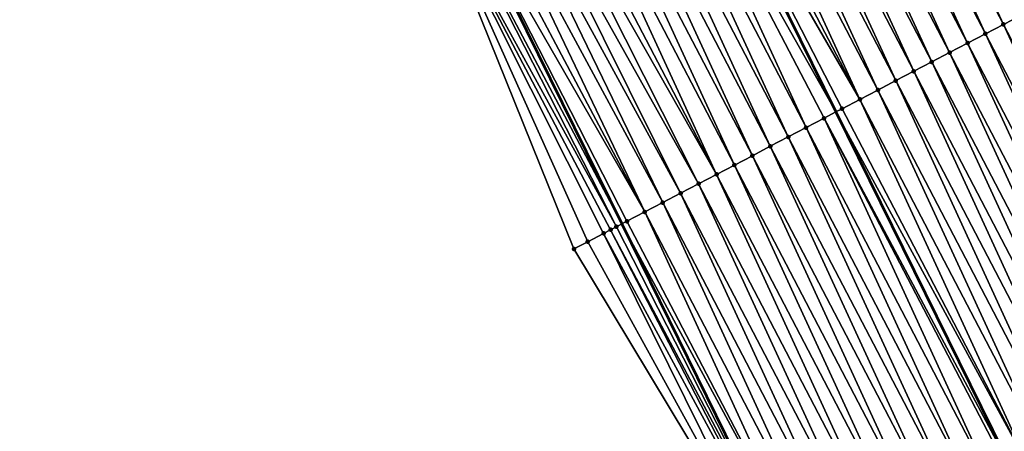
# Model space of a CAD drawing. Header units: feet. Extents: x 2007189 to 2022806, y 818621 to 837694.
# Tile 89 of 256: x 2012915 to 2012964, y 823789 to 823809. Entities that reach past the tile are written whole.
import ezdxf

# ---------------------------------------------------------------- set-up
doc = ezdxf.new("R2010")
doc.units = ezdxf.units.FT
doc.header["$MEASUREMENT"] = 0
for name, color, linetype, lineweight in [('EP_Travel Lane', 172, 'Continuous', 53), ('Road Shots', 141, 'Continuous', 100), ('Road X-Section', 40, 'Continuous', 13), ('STRIPING', 60, 'Continuous', 53)]:
    doc.layers.add(name, color=color, linetype=linetype, lineweight=lineweight)
doc.layers.add('I-77-MM17-21_SB-Surface-Border', color=7, linetype='Continuous')
doc.layers.add('I-77-MM17-21_SB-Surface-TIN', color=7, linetype='Continuous')

msp = doc.modelspace()

# ---------------------------------------------------------------- linework, layer by layer
at = {"layer": 'EP_Travel Lane'}
msp.add_polyline3d([(2012829.489362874, 824031.9299865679, 306.1111298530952), (2012838.399301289, 824014.0228746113, 305.829954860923), (2012847.309340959, 823996.1155591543, 305.5646112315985), (2012856.219068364, 823978.2088712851, 305.2504528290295), (2012865.128908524, 823960.3019568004, 304.953923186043), (2012874.038849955, 823942.3948387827, 304.6732194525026), (2012882.94839286, 823924.4885217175, 304.3302366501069), (2012891.877303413, 823906.5315243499, 304.0212340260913), (2012900.716793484, 823888.5869369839, 303.7326625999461), (2012909.55623577, 823870.6424466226, 303.4364785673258), (2012918.395697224, 823852.697917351, 303.1433658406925), (2012927.235308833, 823834.7530832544, 302.8741197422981), (2012936.074557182, 823816.8089865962, 302.5470951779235), (2012944.91393473, 823798.8646276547, 302.2406424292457), (2012953.753073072, 823780.9207543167, 301.8960991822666), (2012962.592420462, 823762.9764565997, 301.5848300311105), (2012971.43188732, 823745.0319163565, 301.2925853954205), (2012980.152732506, 823727.3079762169, 300.9999143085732), (2012988.926189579, 823709.332260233, 300.7242598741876), (2012990.82502955, 823705.4417746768, 300.6469434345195)], dxfattribs=at)
at = {"layer": 'I-77-MM17-21_SB-Surface-Border', "color": 3, "linetype": 'Continuous', "lineweight": -3}
msp.add_polyline3d([(2013022.219653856, 823681.357989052, 300.5222462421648), (2013012.97166798, 823699.0888907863, 300.8248120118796), (2012984.348638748, 823702.0697261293, 300.2769661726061), (2012983.461658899, 823701.6079175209, 300.2253817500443), (2012983.055959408, 823701.3966797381, 300.2024182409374), (2012976.607232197, 823725.4874771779, 300.813319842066), (2012969.208109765, 823743.8715203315, 301.1797526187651), (2012961.093395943, 823762.1940702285, 301.5197314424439), (2012952.892015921, 823780.4711987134, 301.8676644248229), (2012942.551278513, 823797.6316236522, 302.1294432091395), (2012935.023290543, 823816.2600583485, 302.5164165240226), (2012925.576275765, 823833.8873850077, 302.7895188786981), (2012917.45319422, 823852.2057295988, 303.1190650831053), (2012908.665896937, 823870.1775234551, 303.4120421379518), (2012899.725106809, 823888.0689999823, 303.7111366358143), (2012890.794927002, 823905.9661026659, 304.0051771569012), (2012882.024676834, 823924.0082517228, 304.3080644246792), (2012872.726866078, 823941.7124135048, 304.6591580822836), (2012864.020290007, 823959.7249905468, 304.96186706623), (2012854.907550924, 823977.5266288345, 305.2400893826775), (2012846.282441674, 823995.5818091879, 305.5295638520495), (2012837.358931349, 824013.4818041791, 305.8141409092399), (2012828.48285888, 824031.4065240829, 306.0961324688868)], dxfattribs=at)
at = {"layer": 'I-77-MM17-21_SB-Surface-TIN', "color": 128, "linetype": 'Continuous', "lineweight": -3}
for points in [[(2012963.778022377, 823808.7172954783, 302.6280890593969), (2012955.401737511, 823826.9035279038, 302.9439857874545), (2012954.51534352, 823826.4405961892, 302.9239259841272)], [(2012963.778022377, 823808.7172954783, 302.6280890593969), (2012964.664439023, 823809.1801838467, 302.6515873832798), (2012955.401737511, 823826.9035279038, 302.9439857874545)], [(2012962.891615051, 823808.254389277, 302.6060056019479), (2012954.51534352, 823826.4405961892, 302.9239259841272), (2012953.628952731, 823825.9776583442, 302.90435256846)], [(2012962.891615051, 823808.254389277, 302.6060056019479), (2012963.778022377, 823808.7172954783, 302.6280890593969), (2012954.51534352, 823826.4405961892, 302.9239259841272)], [(2012962.005231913, 823807.791436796, 302.5875939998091), (2012953.628952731, 823825.9776583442, 302.90435256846), (2012952.742565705, 823825.514713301, 302.8853502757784)], [(2012962.005231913, 823807.791436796, 302.5875939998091), (2012962.891615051, 823808.254389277, 302.6060056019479), (2012953.628952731, 823825.9776583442, 302.90435256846)], [(2012961.118846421, 823807.3284888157, 302.5688252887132), (2012952.742565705, 823825.514713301, 302.8853502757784), (2012951.856187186, 823825.0517519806, 302.8676394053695)], [(2012961.118846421, 823807.3284888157, 302.5688252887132), (2012962.005231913, 823807.791436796, 302.5875939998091), (2012952.742565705, 823825.514713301, 302.8853502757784)], [(2012960.232467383, 823806.8655284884, 302.5510362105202), (2012951.856187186, 823825.0517519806, 302.8676394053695), (2012950.969802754, 823824.5888019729, 302.8490309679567)], [(2012960.232467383, 823806.8655284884, 302.5510362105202), (2012961.118846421, 823807.3284888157, 302.5688252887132), (2012951.856187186, 823825.0517519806, 302.8676394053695)], [(2012959.346082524, 823806.4025792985, 302.5323634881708), (2012950.969802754, 823824.5888019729, 302.8490309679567), (2012950.083412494, 823824.1258631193, 302.8295375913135)], [(2012959.346082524, 823806.4025792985, 302.5323634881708), (2012960.232467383, 823806.8655284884, 302.5510362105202), (2012950.969802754, 823824.5888019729, 302.8490309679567)], [(2012958.459706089, 823805.9396139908, 302.514969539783), (2012950.083412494, 823824.1258631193, 302.8295375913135), (2012949.19701854, 823823.6629313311, 302.8094836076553)], [(2012958.459706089, 823805.9396139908, 302.514969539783), (2012959.346082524, 823806.4025792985, 302.5323634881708), (2012950.083412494, 823824.1258631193, 302.8295375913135)], [(2012957.573324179, 823805.4766591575, 302.4967445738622), (2012949.19701854, 823823.6629313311, 302.8094836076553), (2012948.310630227, 823823.1999887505, 302.7902859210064)], [(2012957.573324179, 823805.4766591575, 302.4967445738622), (2012958.459706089, 823805.9396139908, 302.514969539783), (2012949.19701854, 823823.6629313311, 302.8094836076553)], [(2012956.686938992, 823805.0137105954, 302.4780220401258), (2012948.310630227, 823823.1999887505, 302.7902859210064), (2012947.424243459, 823822.7370432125, 302.7713228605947)], [(2012956.686938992, 823805.0137105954, 302.4780220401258), (2012957.573324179, 823805.4766591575, 302.4967445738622), (2012948.310630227, 823823.1999887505, 302.7902859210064)], [(2012956.686938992, 823805.0137105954, 302.4780220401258), (2012947.424243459, 823822.7370432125, 302.7713228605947), (2012946.654180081, 823822.3348489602, 302.7550071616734)], [(2012945.651472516, 823821.8111471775, 302.7337902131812), (2012955.501853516, 823804.3948184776, 302.4489959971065), (2012946.537857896, 823822.274095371, 302.7525425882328)], [(2012946.537857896, 823822.274095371, 302.7525425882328), (2012955.501853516, 823804.3948184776, 302.4489959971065), (2012946.654180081, 823822.3348489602, 302.7550071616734)], [(2012955.800536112, 823804.5507958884, 302.4566134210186), (2012946.654180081, 823822.3348489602, 302.7550071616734), (2012955.501853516, 823804.3948184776, 302.4489959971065)], [(2012955.800536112, 823804.5507958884, 302.4566134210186), (2012956.686938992, 823805.0137105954, 302.4780220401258), (2012946.654180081, 823822.3348489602, 302.7550071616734)], [(2012954.027721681, 823803.6249830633, 302.4124800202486), (2012945.651472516, 823821.8111471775, 302.7337902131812), (2012944.765084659, 823821.3482037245, 302.7146617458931)], [(2012954.914125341, 823804.0878962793, 302.4340069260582), (2012955.501853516, 823804.3948184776, 302.4489959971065), (2012945.651472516, 823821.8111471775, 302.7337902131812)], [(2012954.027721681, 823803.6249830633, 302.4124800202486), (2012954.914125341, 823804.0878962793, 302.4340069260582), (2012945.651472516, 823821.8111471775, 302.7337902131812)], [(2012953.141329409, 823803.1620480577, 302.3926819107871), (2012944.765084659, 823821.3482037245, 302.7146617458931), (2012943.878700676, 823820.8852528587, 302.6961213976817)], [(2012953.141329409, 823803.1620480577, 302.3926819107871), (2012954.027721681, 823803.6249830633, 302.4124800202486), (2012944.765084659, 823821.3482037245, 302.7146617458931)], [(2012952.254954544, 823802.6990797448, 302.3755264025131), (2012943.878700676, 823820.8852528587, 302.6961213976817), (2012942.992325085, 823820.4222859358, 302.678855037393)], [(2012952.254954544, 823802.6990797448, 302.3755264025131), (2012953.141329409, 823803.1620480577, 302.3926819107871), (2012943.878700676, 823820.8852528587, 302.6961213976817)], [(2012951.368590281, 823802.2360911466, 302.3599803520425), (2012942.992325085, 823820.4222859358, 302.678855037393), (2012942.105947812, 823819.9593222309, 302.6613333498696)], [(2012951.368590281, 823802.2360911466, 302.3599803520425), (2012952.254954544, 823802.6990797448, 302.3755264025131), (2012942.992325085, 823820.4222859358, 302.678855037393)], [(2012950.482229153, 823801.7730965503, 302.3449101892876), (2012942.105947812, 823819.9593222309, 302.6613333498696), (2012941.219567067, 823819.4963651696, 302.6432845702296)], [(2012950.482229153, 823801.7730965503, 302.3449101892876), (2012951.368590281, 823802.2360911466, 302.3599803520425), (2012942.105947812, 823819.9593222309, 302.6613333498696)], [(2012949.595850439, 823801.3101356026, 302.3271703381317), (2012941.219567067, 823819.4963651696, 302.6432845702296), (2012940.333171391, 823819.0334366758, 302.6229692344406)], [(2012949.595850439, 823801.3101356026, 302.3271703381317), (2012950.482229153, 823801.7730965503, 302.3449101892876), (2012941.219567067, 823819.4963651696, 302.6432845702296)], [(2012938.925787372, 823818.2984169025, 302.5907262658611), (2012948.709460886, 823800.8471953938, 302.3077850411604), (2012939.689136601, 823818.6970787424, 302.6085011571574)], [(2012949.595850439, 823801.3101356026, 302.3271703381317), (2012940.333171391, 823819.0334366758, 302.6229692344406), (2012939.689136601, 823818.6970787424, 302.6085011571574)], [(2012948.709460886, 823800.8471953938, 302.3077850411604), (2012949.595850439, 823801.3101356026, 302.3271703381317), (2012939.689136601, 823818.6970787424, 302.6085011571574)], [(2012938.220639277, 823817.9301048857, 302.5771686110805), (2012947.823064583, 823800.3842681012, 302.2873749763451), (2012938.925787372, 823818.2984169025, 302.5907262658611)], [(2012938.925787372, 823818.2984169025, 302.5907262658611), (2012947.823064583, 823800.3842681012, 302.2873749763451), (2012948.709460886, 823800.8471953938, 302.3077850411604)], [(2012937.428216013, 823817.5162052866, 302.562065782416), (2012946.936690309, 823799.9212986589, 302.2703090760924), (2012938.220639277, 823817.9301048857, 302.5771686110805)], [(2012938.220639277, 823817.9301048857, 302.5771686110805), (2012946.936690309, 823799.9212986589, 302.2703090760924), (2012947.823064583, 823800.3842681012, 302.2873749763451)], [(2012936.670393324, 823817.1201465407, 302.5620657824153), (2012946.050350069, 823799.4582640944, 302.2584100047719), (2012937.428216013, 823817.5162052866, 302.562065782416)], [(2012937.428216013, 823817.5162052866, 302.562065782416), (2012946.050350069, 823799.4582640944, 302.2584100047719), (2012946.936690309, 823799.9212986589, 302.2703090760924)], [(2012935.555881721, 823816.5382514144, 302.5259866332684), (2012944.91393473, 823798.8646276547, 302.2406424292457), (2012936.064665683, 823816.803821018, 302.546846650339)], [(2012936.064665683, 823816.803821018, 302.546846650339), (2012944.91393473, 823798.8646276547, 302.2406424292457), (2012936.074557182, 823816.8089865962, 302.5470951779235)], [(2012936.670393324, 823817.1201465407, 302.5620657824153), (2012936.074557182, 823816.8089865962, 302.5470951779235), (2012946.050350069, 823799.4582640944, 302.2584100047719)], [(2012945.163971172, 823798.9953034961, 302.2406424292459), (2012946.050350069, 823799.4582640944, 302.2584100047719), (2012936.074557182, 823816.8089865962, 302.5470951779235)], [(2012945.163971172, 823798.9953034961, 302.2406424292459), (2012936.074557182, 823816.8089865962, 302.5470951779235), (2012944.91393473, 823798.8646276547, 302.2406424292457)], [(2012944.649159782, 823798.7262490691, 302.2406424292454), (2012935.555881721, 823816.5382514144, 302.5259866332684), (2012935.023290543, 823816.2600583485, 302.5164165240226)], [(2012943.230868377, 823797.986096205, 302.1730403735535), (2012935.023290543, 823816.2600583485, 302.5164165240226), (2012942.551278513, 823797.6316236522, 302.1294432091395)], [(2012943.230868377, 823797.986096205, 302.1730403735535), (2012944.015806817, 823798.3956950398, 302.2123841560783), (2012935.023290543, 823816.2600583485, 302.5164165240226)], [(2012944.015806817, 823798.3956950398, 302.2123841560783), (2012944.363646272, 823798.5771843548, 302.2311446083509), (2012935.023290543, 823816.2600583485, 302.5164165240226)], [(2012944.363646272, 823798.5771843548, 302.2311446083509), (2012944.649159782, 823798.7262490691, 302.2406424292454), (2012935.023290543, 823816.2600583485, 302.5164165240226)], [(2012944.649159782, 823798.7262490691, 302.2406424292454), (2012944.91393473, 823798.8646276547, 302.2406424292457), (2012935.555881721, 823816.5382514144, 302.5259866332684)], [(2012973.040873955, 823790.9936642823, 302.3584601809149), (2012964.664439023, 823809.1801838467, 302.6515873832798), (2012963.778022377, 823808.7172954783, 302.6280890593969)], [(2012972.15447681, 823790.5307386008, 302.3379217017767), (2012963.778022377, 823808.7172954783, 302.6280890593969), (2012962.891615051, 823808.254389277, 302.6060056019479)], [(2012972.15447681, 823790.5307386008, 302.3379217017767), (2012973.040873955, 823790.9936642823, 302.3584601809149), (2012963.778022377, 823808.7172954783, 302.6280890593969)], [(2012971.268023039, 823790.0679212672, 302.3087868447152), (2012962.891615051, 823808.254389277, 302.6060056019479), (2012962.005231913, 823807.791436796, 302.5875939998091)], [(2012971.268023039, 823790.0679212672, 302.3087868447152), (2012972.15447681, 823790.5307386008, 302.3379217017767), (2012962.891615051, 823808.254389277, 302.6060056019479)], [(2012970.381558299, 823789.605124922, 302.2779867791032), (2012962.005231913, 823807.791436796, 302.5875939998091), (2012961.118846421, 823807.3284888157, 302.5688252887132)], [(2012970.381558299, 823789.605124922, 302.2779867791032), (2012971.268023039, 823790.0679212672, 302.3087868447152), (2012962.005231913, 823807.791436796, 302.5875939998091)], [(2012969.495141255, 823789.1422373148, 302.2544274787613), (2012961.118846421, 823807.3284888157, 302.5688252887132), (2012960.232467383, 823806.8655284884, 302.5510362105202)], [(2012969.495141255, 823789.1422373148, 302.2544274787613), (2012970.381558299, 823789.605124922, 302.2779867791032), (2012961.118846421, 823807.3284888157, 302.5688252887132)], [(2012968.608757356, 823788.6792862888, 302.2358998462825), (2012960.232467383, 823806.8655284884, 302.5510362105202), (2012959.346082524, 823806.4025792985, 302.5323634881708)], [(2012968.608757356, 823788.6792862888, 302.2358998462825), (2012969.495141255, 823789.1422373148, 302.2544274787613), (2012960.232467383, 823806.8655284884, 302.5510362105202)], [(2012966.835950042, 823787.7534598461, 302.192845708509), (2012958.459706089, 823805.9396139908, 302.514969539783), (2012957.573324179, 823805.4766591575, 302.4967445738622)], [(2012967.722356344, 823788.2163680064, 302.2147743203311), (2012959.346082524, 823806.4025792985, 302.5323634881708), (2012958.459706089, 823805.9396139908, 302.514969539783)], [(2012966.835950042, 823787.7534598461, 302.192845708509), (2012967.722356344, 823788.2163680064, 302.2147743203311), (2012958.459706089, 823805.9396139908, 302.514969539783)], [(2012967.722356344, 823788.2163680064, 302.2147743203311), (2012968.608757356, 823788.6792862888, 302.2358998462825), (2012959.346082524, 823806.4025792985, 302.5323634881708)], [(2012965.949555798, 823787.2905286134, 302.172747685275), (2012957.573324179, 823805.4766591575, 302.4967445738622), (2012956.686938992, 823805.0137105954, 302.4780220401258)], [(2012965.949555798, 823787.2905286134, 302.172747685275), (2012966.835950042, 823787.7534598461, 302.192845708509), (2012957.573324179, 823805.4766591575, 302.4967445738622)], [(2012965.063171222, 823786.8275788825, 302.1541172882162), (2012956.686938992, 823805.0137105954, 302.4780220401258), (2012955.800536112, 823804.5507958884, 302.4566134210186)], [(2012965.063171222, 823786.8275788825, 302.1541172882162), (2012965.949555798, 823787.2905286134, 302.172747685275), (2012956.686938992, 823805.0137105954, 302.4780220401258)], [(2012965.063171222, 823786.8275788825, 302.1541172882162), (2012955.800536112, 823804.5507958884, 302.4566134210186), (2012955.501853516, 823804.3948184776, 302.4489959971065)], [(2012963.290361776, 823785.901756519, 302.1107395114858), (2012954.914125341, 823804.0878962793, 302.4340069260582), (2012954.027721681, 823803.6249830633, 302.4124800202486)], [(2012954.914125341, 823804.0878962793, 302.4340069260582), (2012964.349496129, 823786.4548504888, 302.1380628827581), (2012955.501853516, 823804.3948184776, 302.4489959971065)], [(2012964.176778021, 823786.3646456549, 302.1341775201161), (2012964.349496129, 823786.4548504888, 302.1380628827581), (2012954.914125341, 823804.0878962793, 302.4340069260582)], [(2012963.290361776, 823785.901756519, 302.1107395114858), (2012964.176778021, 823786.3646456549, 302.1341775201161), (2012954.914125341, 823804.0878962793, 302.4340069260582)], [(2012965.063171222, 823786.8275788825, 302.1541172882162), (2012955.501853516, 823804.3948184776, 302.4489959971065), (2012964.349496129, 823786.4548504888, 302.1380628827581)], [(2012962.403938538, 823785.4388807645, 302.0862398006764), (2012954.027721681, 823803.6249830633, 302.4124800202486), (2012953.141329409, 823803.1620480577, 302.3926819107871)], [(2012962.403938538, 823785.4388807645, 302.0862398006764), (2012963.290361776, 823785.901756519, 302.1107395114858), (2012954.027721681, 823803.6249830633, 302.4124800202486)], [(2012961.517538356, 823784.975960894, 302.0652402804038), (2012953.141329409, 823803.1620480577, 302.3926819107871), (2012952.254954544, 823802.6990797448, 302.3755264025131)], [(2012961.517538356, 823784.975960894, 302.0652402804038), (2012962.403938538, 823785.4388807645, 302.0862398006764), (2012953.141329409, 823803.1620480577, 302.3926819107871)], [(2012960.631164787, 823784.5129901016, 302.0482809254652), (2012952.254954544, 823802.6990797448, 302.3755264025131), (2012951.368590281, 823802.2360911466, 302.3599803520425)], [(2012960.631164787, 823784.5129901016, 302.0482809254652), (2012961.517538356, 823784.975960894, 302.0652402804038), (2012952.254954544, 823802.6990797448, 302.3755264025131)], [(2012959.744808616, 823784.0499860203, 302.0339627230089), (2012951.368590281, 823802.2360911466, 302.3599803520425), (2012950.482229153, 823801.7730965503, 302.3449101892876)], [(2012959.744808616, 823784.0499860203, 302.0339627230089), (2012960.631164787, 823784.5129901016, 302.0482809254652), (2012951.368590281, 823802.2360911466, 302.3599803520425)], [(2012958.858432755, 823783.5870196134, 302.016655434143), (2012950.482229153, 823801.7730965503, 302.3449101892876), (2012949.595850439, 823801.3101356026, 302.3271703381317)], [(2012958.858432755, 823783.5870196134, 302.016655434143), (2012959.744808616, 823784.0499860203, 302.0339627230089), (2012950.482229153, 823801.7730965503, 302.3449101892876)], [(2012957.972022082, 823783.1241198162, 301.9940632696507), (2012949.595850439, 823801.3101356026, 302.3271703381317), (2012948.709460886, 823800.8471953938, 302.3077850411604)], [(2012957.972022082, 823783.1241198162, 301.9940632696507), (2012958.858432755, 823783.5870196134, 302.016655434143), (2012949.595850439, 823801.3101356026, 302.3271703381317)], [(2012957.085612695, 823782.6612175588, 301.9716663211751), (2012948.709460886, 823800.8471953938, 302.3077850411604), (2012947.823064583, 823800.3842681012, 302.2873749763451)], [(2012957.085612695, 823782.6612175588, 301.9716663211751), (2012957.972022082, 823783.1241198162, 301.9940632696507), (2012948.709460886, 823800.8471953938, 302.3077850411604)], [(2012956.199220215, 823782.1982829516, 301.9518360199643), (2012947.823064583, 823800.3842681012, 302.2873749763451), (2012946.936690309, 823799.9212986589, 302.2703090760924)], [(2012956.199220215, 823782.1982829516, 301.9518360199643), (2012957.085612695, 823782.6612175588, 301.9716663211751), (2012947.823064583, 823800.3842681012, 302.2873749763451)], [(2012955.312836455, 823781.7353316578, 301.9333296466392), (2012946.936690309, 823799.9212986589, 302.2703090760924), (2012946.050350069, 823799.4582640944, 302.2584100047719)], [(2012955.312836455, 823781.7353316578, 301.9333296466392), (2012956.199220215, 823782.1982829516, 301.9518360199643), (2012946.936690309, 823799.9212986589, 302.2703090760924)], [(2012954.426449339, 823781.2723867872, 301.9143136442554), (2012946.050350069, 823799.4582640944, 302.2584100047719), (2012945.163971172, 823798.9953034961, 302.2406424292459)], [(2012954.426449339, 823781.2723867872, 301.9143136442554), (2012955.312836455, 823781.7353316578, 301.9333296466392), (2012946.050350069, 823799.4582640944, 302.2584100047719)], [(2012944.363646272, 823798.5771843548, 302.2311446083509), (2012953.753073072, 823780.9207543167, 301.8960991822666), (2012944.649159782, 823798.7262490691, 302.2406424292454)], [(2012944.649159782, 823798.7262490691, 302.2406424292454), (2012953.753073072, 823780.9207543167, 301.8960991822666), (2012944.91393473, 823798.8646276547, 302.2406424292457)], [(2012954.426449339, 823781.2723867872, 301.9143136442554), (2012945.163971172, 823798.9953034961, 302.2406424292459), (2012944.91393473, 823798.8646276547, 302.2406424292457)], [(2012954.426449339, 823781.2723867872, 301.9143136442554), (2012944.91393473, 823798.8646276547, 302.2406424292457), (2012953.753073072, 823780.9207543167, 301.8960991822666)], [(2012943.230868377, 823797.986096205, 302.1730403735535), (2012952.892015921, 823780.4711987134, 301.8676644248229), (2012944.015806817, 823798.3956950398, 302.2123841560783)], [(2012944.015806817, 823798.3956950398, 302.2123841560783), (2012953.540029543, 823780.8095044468, 301.8903364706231), (2012944.363646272, 823798.5771843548, 302.2311446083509)], [(2012944.015806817, 823798.3956950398, 302.2123841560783), (2012952.892015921, 823780.4711987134, 301.8676644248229), (2012953.540029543, 823780.8095044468, 301.8903364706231)], [(2012944.363646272, 823798.5771843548, 302.2311446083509), (2012953.540029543, 823780.8095044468, 301.8903364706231), (2012953.753073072, 823780.9207543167, 301.8960991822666)], [(2012943.230868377, 823797.986096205, 302.1730403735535), (2012942.551278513, 823797.6316236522, 302.1294432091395), (2012952.892015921, 823780.4711987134, 301.8676644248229)]]:
    msp.add_3dface(points, dxfattribs=at)
at = {"layer": 'Road Shots', "lineweight": 100}
for p in [(2012963.778022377, 823808.7172954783, 302.6280890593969), (2012962.891615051, 823808.254389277, 302.6060056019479), (2012962.005231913, 823807.791436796, 302.5875939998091), (2012961.118846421, 823807.3284888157, 302.5688252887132), (2012960.232467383, 823806.8655284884, 302.5510362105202), (2012958.459706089, 823805.9396139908, 302.514969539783), (2012959.346082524, 823806.4025792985, 302.5323634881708), (2012957.573324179, 823805.4766591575, 302.4967445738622), (2012956.686938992, 823805.0137105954, 302.4780220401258), (2012955.800536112, 823804.5507958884, 302.4566134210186), (2012954.914125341, 823804.0878962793, 302.4340069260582), (2012954.027721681, 823803.6249830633, 302.4124800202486), (2012953.141329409, 823803.1620480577, 302.3926819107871), (2012952.254954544, 823802.6990797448, 302.3755264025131), (2012951.368590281, 823802.2360911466, 302.3599803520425), (2012950.482229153, 823801.7730965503, 302.3449101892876), (2012949.595850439, 823801.3101356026, 302.3271703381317), (2012948.709460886, 823800.8471953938, 302.3077850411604), (2012947.823064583, 823800.3842681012, 302.2873749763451), (2012946.936690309, 823799.9212986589, 302.2703090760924), (2012946.050350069, 823799.4582640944, 302.2584100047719), (2012944.649159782, 823798.7262490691, 302.2406424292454), (2012945.163971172, 823798.9953034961, 302.2406424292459), (2012944.015806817, 823798.3956950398, 302.2123841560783), (2012944.363646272, 823798.5771843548, 302.2311446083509), (2012943.230868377, 823797.986096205, 302.1730403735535), (2012942.551278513, 823797.6316236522, 302.1294432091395)]:
    msp.add_point(p, dxfattribs=at)
at = {"layer": 'Road X-Section', "extrusion": (-0.4631377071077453, 0.886172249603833, 0.0142199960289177), "elevation": -202238.701025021, "flags": 128}
msp.add_lwpolyline([(-2165564.533837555, 3178.28432263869), (-2165565.300318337, 3178.327924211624), (-2165566.185699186, 3178.367271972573), (-2165566.578039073, 3178.38603432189), (-2165566.900123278, 3178.395533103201), (-2165567.481002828, 3178.395533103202), (-2165568.481002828, 3178.413302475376), (-2165569.481002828, 3178.425202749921), (-2165570.481002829, 3178.442270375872), (-2165571.481002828, 3178.46268250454), (-2165572.481002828, 3178.482069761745), (-2165573.481002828, 3178.499811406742), (-2165574.481002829, 3178.514883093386), (-2165575.481002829, 3178.530430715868), (-2165576.481002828, 3178.547587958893), (-2165577.481002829, 3178.567388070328), (-2165578.481002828, 3178.588917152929), (-2165579.481002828, 3178.611525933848), (-2165580.481002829, 3178.632936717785), (-2165581.481002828, 3178.651661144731), (-2165582.481002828, 3178.66988795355), (-2165583.481002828, 3178.687283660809), (-2165584.481002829, 3178.705958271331), (-2165585.481002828, 3178.723749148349), (-2165586.481002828, 3178.742519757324), (-2165587.481002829, 3178.760933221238), (-2165588.481002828, 3178.783018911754), (-2165589.481002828, 3178.806519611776), (-2165590.481002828, 3178.827227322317), (-2165591.481002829, 3178.843514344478), (-2165592.481002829, 3178.855606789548), (-2165593.481002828, 3178.86928947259), (-2165594.481002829, 3178.887182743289), (-2165595.481002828, 3178.905383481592), (-2165596.481002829, 3178.921521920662), (-2165597.481002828, 3178.938852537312), (-2165598.481002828, 3178.961603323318), (-2165599.481002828, 3178.986177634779), (-2165600.481002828, 3179.009631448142), (-2165601.481002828, 3179.030782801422), (-2165602.481002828, 3179.049651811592), (-2165603.481002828, 3179.067914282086), (-2165604.481002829, 3179.087934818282), (-2165605.481002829, 3179.108409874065), (-2165606.481002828, 3179.127878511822), (-2165607.481002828, 3179.146149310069), (-2165608.481002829, 3179.165035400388), (-2165609.481002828, 3179.185178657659), (-2165610.481002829, 3179.206495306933), (-2165611.039186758, 3179.217830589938), (-2165611.481002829, 3179.225811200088), (-2165611.828805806, 3179.231227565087), (-2165612.481002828, 3179.237512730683), (-2165612.688234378, 3179.238136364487), (-2165613.481002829, 3179.228992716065), (-2165614.481002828, 3179.196177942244), (-2165615.481002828, 3179.159224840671), (-2165616.481002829, 3179.116625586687), (-2165617.481002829, 3179.073677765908)], dxfattribs=at)
at = {"layer": 'Road X-Section', "extrusion": (-0.4631377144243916, 0.8861722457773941, 0.01421999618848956), "elevation": -202258.7189054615, "flags": 128}
msp.add_lwpolyline([(-2165616.479332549, 3179.110576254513), (-2165615.479332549, 3179.148478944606), (-2165614.479332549, 3179.186049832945), (-2165613.479332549, 3179.225000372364), (-2165612.625562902, 3179.234509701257), (-2165612.479332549, 3179.234228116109), (-2165611.819467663, 3179.22785046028), (-2165611.479332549, 3179.221891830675), (-2165610.876229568, 3179.208767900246), (-2165610.479332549, 3179.199280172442), (-2165609.479332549, 3179.177646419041), (-2165608.479332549, 3179.161038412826), (-2165607.479332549, 3179.145194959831), (-2165606.479332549, 3179.127663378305), (-2165605.479332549, 3179.10707043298), (-2165604.479332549, 3179.084925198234), (-2165603.479332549, 3179.064942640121), (-2165602.479332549, 3179.048726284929), (-2165601.479332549, 3179.033344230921), (-2165600.479332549, 3179.015282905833), (-2165599.479332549, 3178.991570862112), (-2165598.479332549, 3178.966571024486), (-2165597.479332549, 3178.944929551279), (-2165596.479332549, 3178.927281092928), (-2165595.479332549, 3178.911723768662), (-2165594.479332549, 3178.895246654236), (-2165593.479332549, 3178.879910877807), (-2165592.479332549, 3178.864984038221), (-2165591.479332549, 3178.848265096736), (-2165590.479332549, 3178.829578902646), (-2165589.479332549, 3178.81272066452), (-2165588.479332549, 3178.798078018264), (-2165587.479332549, 3178.777537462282), (-2165586.479332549, 3178.748399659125), (-2165585.479332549, 3178.717596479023), (-2165584.479332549, 3178.694034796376), (-2165583.479332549, 3178.675505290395), (-2165582.479332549, 3178.654377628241), (-2165581.479332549, 3178.632446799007), (-2165580.479332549, 3178.612346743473), (-2165579.479332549, 3178.593714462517), (-2165578.479332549, 3178.573772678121), (-2165577.479332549, 3178.55033229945), (-2165576.479332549, 3178.525830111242), (-2165575.479332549, 3178.504828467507), (-2165574.479332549, 3178.48786739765), (-2165573.479332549, 3178.473547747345), (-2165572.479332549, 3178.456238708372), (-2165571.479332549, 3178.433644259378), (-2165570.479332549, 3178.411245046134), (-2165569.479332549, 3178.391412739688), (-2165568.479332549, 3178.37290449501), (-2165567.479332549, 3178.353886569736), (-2165566.479332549, 3178.329906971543), (-2165565.748324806, 3178.307232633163)], dxfattribs=at)
at = {"layer": 'STRIPING'}
msp.add_polyline3d([(2012848.939571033, 824019.5042598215, 306.0115374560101), (2012857.850796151, 824001.5974445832, 305.7533920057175), (2012866.76174222, 823983.6911900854, 305.4516349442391), (2012875.672710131, 823965.7848916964, 305.15329533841), (2012884.583819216, 823947.8783096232, 304.8770146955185), (2012893.494585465, 823929.9724164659, 304.5471646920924), (2012902.415490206, 823912.035655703, 304.233839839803), (2012911.263217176, 823894.0955166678, 303.9363255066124), (2012920.110940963, 823876.1553840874, 303.638298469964), (2012928.958635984, 823858.2153098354, 303.335713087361), (2012937.806467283, 823840.2749592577, 303.0547741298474), (2012946.654180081, 823822.3348489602, 302.7550071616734), (2012955.501853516, 823804.3948184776, 302.4489959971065), (2012964.349496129, 823786.4548504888, 302.1380628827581), (2012973.197205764, 823768.5147466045, 301.837793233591), (2012982.044938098, 823750.5745966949, 301.5411437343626), (2012990.815447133, 823732.7879246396, 301.2475086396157), (2012999.634969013, 823714.8351824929, 301.0169306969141), (2013001.513486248, 823711.0113317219, 300.9535918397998)], dxfattribs=at)

doc.saveas('drawing.dxf')
